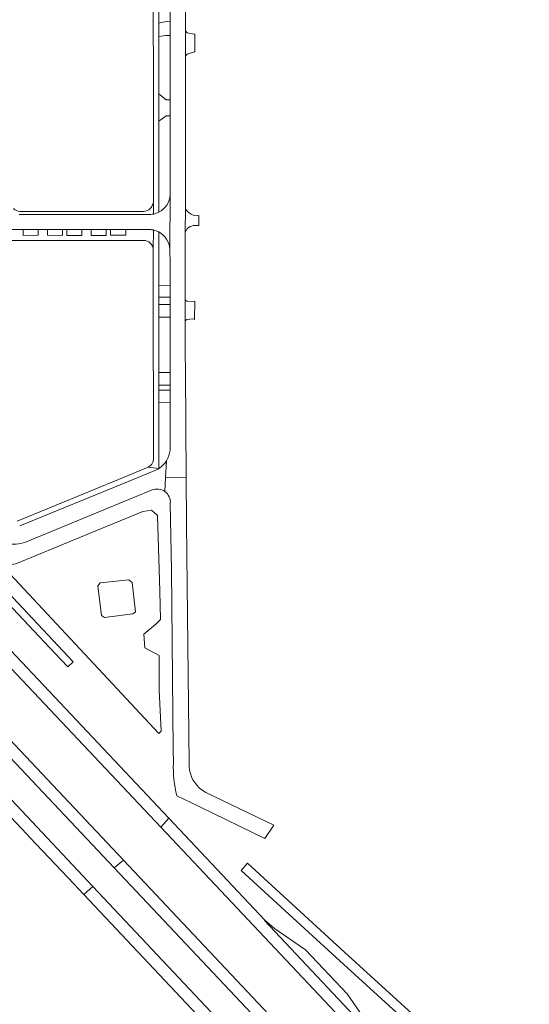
# Model space of a CAD drawing. Header units: metres. Extents: x 166325 to 190320, y 381923 to 404576.
# Tile 85 of 256: x 171335 to 171484, y 385206 to 385496. Entities that reach past the tile are written whole.
import ezdxf

# ---------------------------------------------------------------- set-up
doc = ezdxf.new("R2010")
doc.units = ezdxf.units.M
for name, color, linetype, lineweight in [('B-WE-OG-WATER_MEER-GV', 8, 'Continuous', 18), ('B-WE-VH-VERHARDING_ASFALT-GV', 8, 'Continuous', 18), ('B-WE-VH-VERHARDING_BETONSTRAATSTEEN-GV', 8, 'Continuous', 18), ('B-WE-VH-VERHARDING_HALFVERHARDING-GV', 8, 'Continuous', 18)]:
    doc.layers.add(name, color=color, linetype=linetype, lineweight=lineweight)

msp = doc.modelspace()

# ---------------------------------------------------------------- linework, layer by layer
at = {"layer": 'B-WE-OG-WATER_MEER-GV', "flags": 128}
for points in [[(171351.98, 385343.075), (171333.504, 385335.469), (171331.331, 385335.137), (171328.389, 385336.362), (171328.199, 385336.184), (171330.412, 385333.837), (171375.499, 385285.479), (171376.197, 385286.196), (171375.576, 385298.299), (171375.619, 385308.456), (171371.377, 385310.715), (171371.128, 385314.733), (171374.626, 385317.706), (171376.017, 385319.108), (171375.759, 385327.387), (171375.065, 385349.63), (171373.341, 385351.215), (171370.838, 385350.839)], [(171359.508, 385319.685), (171358.655, 385320.223), (171357.547, 385328.966), (171358.264, 385329.902), (171366.699, 385330.767), (171367.661, 385329.972), (171368.625, 385321.279), (171367.867, 385320.695)]]:
    msp.add_lwpolyline(points, close=True, dxfattribs=at)
at = {"layer": 'B-WE-VH-VERHARDING_ASFALT-GV', "flags": 128}
for points in [[(171178.877, 385472.656), (171176.07, 385475.642), (171174.101, 385472.622), (171181.106, 385465.174), (171252.648, 385389.105), (171332.181, 385304.54), (171376.07, 385257.956), (171378.426, 385260.606), (171330.426, 385311.578), (171254.139, 385392.587)], [(171170.238, 385455.087), (171162.791, 385462.992), (171159.452, 385461.314), (171162.814, 385457.747), (171362.337, 385246.031), (171365.106, 385248.23)]]:
    msp.add_lwpolyline(points, close=True, dxfattribs=at)
for points in [[(171151.692, 385459.159), (171148.218, 385455.914), (171152.953, 385451.074), (171187.714, 385414.055), (171214.325, 385385.796), (171215.154, 385384.916), (171265.299, 385331.667), (171266.154, 385330.759), (171322.384, 385271.047), (171336.732, 385255.876), (171337.593, 385254.966), (171348.888, 385243.023), (171353.483, 385238.144), (171356.099, 385240.482), (171324.611, 385273.911), (171183.609, 385423.664)], [(171406.712, 385230.568), (171378.426, 385260.606), (171376.07, 385257.956), (171461.1, 385167.707)], [(171449.661, 385158.473), (171447.367, 385160.908), (171365.106, 385248.23), (171362.337, 385246.031), (171444.769, 385158.562), (171447.188, 385155.995), (171453.887, 385149.259)], [(171401.586, 385247.34), (171399.702, 385245.255), (171421.875, 385224.93), (171426.459, 385220.727), (171480.864, 385171.075), (171482.689, 385169.409)], [(171484.422, 385171.618), (171482.775, 385173.12), (171429.024, 385222.153), (171401.586, 385247.34)], [(171443.098, 385148.208), (171428.767, 385163.336), (171356.099, 385240.482), (171353.483, 385238.144), (171383.569, 385206.191), (171426.227, 385160.887), (171440.472, 385145.885)], [(171463.561, 385170.208), (171442.288, 385192.741), (171442.17, 385192.635), (171406.579, 385230.495), (171406.712, 385230.568)]]:
    msp.add_lwpolyline(points, dxfattribs=at)
at = {"layer": 'B-WE-VH-VERHARDING_BETONSTRAATSTEEN-GV', "flags": 128}
for points in [[(171375.521, 385490.558), (171375.521, 385494.496), (171375.523, 385505.783), (171375.524, 385510.329), (171375.505, 385532.935), (171375.5, 385538.691), (171373.844, 385538.517), (171373.847, 385533.832), (171373.91, 385441.868), (171373.917, 385438.356)], [(171379.309, 385536.156), (171378.818, 385536.156), (171378.811, 385511.106), (171378.809, 385507.025), (171378.806, 385494.93), (171378.805, 385490.895), (171378.799, 385471.963), (171378.798, 385467.278), (171378.791, 385443.965), (171378.78, 385428.019), (171378.812, 385423.727), (171378.809, 385417.384), (171378.808, 385413.896), (171378.807, 385411.767), (171378.805, 385408.018), (171378.799, 385391.699), (171378.797, 385387.993), (171378.796, 385386.573), (171378.795, 385382.854), (171378.789, 385368.912)], [(171383.302, 385484.942), (171383.303, 385492.233), (171383.308, 385521.242), (171383.309, 385529.127), (171383.311, 385536.058), (171382.808, 385536.058), (171382.786, 385538.779)], [(171375.512, 385438.912), (171375.517, 385465.651), (171375.518, 385473.73), (171375.521, 385490.558)], [(171377.794, 385365.796), (171377.511, 385360.847), (171383.523, 385360.791), (171383.317, 385392.157), (171383.286, 385397.388), (171383.288, 385406.9), (171383.288, 385408.193), (171383.289, 385413.102), (171383.289, 385416.158), (171383.292, 385433.157), (171383.294, 385440.007), (171383.302, 385484.942)], [(171378.78, 385428.019), (171378.791, 385443.965)], [(171373.917, 385438.356), (171373.91, 385441.868)], [(171334.458, 385438.264), (171372.299, 385438.258)], [(171371.008, 385439.119), (171334.732, 385439.12)], [(171383.294, 385440.007), (171383.292, 385433.157)], [(171387.227, 385434.869), (171387.226, 385437.881)], [(171329.936, 385433.767), (171334.341, 385433.77), (171335.616, 385433.771), (171340.031, 385433.775), (171342.763, 385433.777), (171347.185, 385433.781), (171348.467, 385433.782), (171352.876, 385433.785), (171355.629, 385433.787), (171360.051, 385433.791), (171361.314, 385433.792), (171365.751, 385433.795), (171372.838, 385433.8)], [(171372.838, 385433.8), (171365.751, 385433.795), (171365.753, 385432.095), (171361.316, 385432.092), (171361.314, 385433.792), (171360.051, 385433.791), (171360.046, 385432.087), (171355.632, 385432.081), (171355.629, 385433.787), (171352.876, 385433.785), (171352.878, 385432.089), (171348.469, 385432.09), (171348.467, 385433.782), (171347.185, 385433.781), (171347.187, 385432.082), (171342.764, 385432.091), (171342.763, 385433.777), (171340.031, 385433.775), (171340.027, 385432.096), (171335.6, 385432.07), (171335.616, 385433.771), (171334.341, 385433.77)], [(171373.907, 385433.661), (171373.879, 385427.781), (171373.884, 385418.354), (171373.914, 385366.032)], [(171373.879, 385427.781), (171373.907, 385433.661)], [(171375.512, 385408.039), (171375.509, 385411.764), (171375.507, 385413.911), (171375.505, 385417.38), (171375.492, 385433.079)], [(171330.64, 385430.541), (171370.905, 385430.616)], [(171372.389, 385363.865), (171375.548, 385363.516), (171375.532, 385382.865), (171375.529, 385386.58), (171375.528, 385388.012), (171375.525, 385391.732), (171375.512, 385408.039)], [(171377.275, 385356.718), (171377.511, 385360.847), (171377.794, 385365.796)], [(171375.548, 385363.516), (171372.389, 385363.865), (171365.341, 385360.961), (171333.899, 385348.007)], [(171334.597, 385346.597), (171366.273, 385359.561), (171374.775, 385363.095)], [(171383.61, 385347.499), (171383.523, 385360.791), (171377.511, 385360.847), (171377.275, 385356.718)], [(171336.254, 385341.862), (171368.354, 385355.041), (171373.501, 385357.168)], [(171378.882, 385353.273), (171379.193, 385333.82), (171379.743, 385280.935), (171379.777, 385276.926)], [(171384.413, 385276.707), (171383.82, 385329.026), (171383.61, 385347.499)], [(171380.791, 385267.156), (171386.926, 385264.272), (171387.71, 385263.888), (171406.634, 385254.623), (171409.312, 385258.522), (171389.328, 385268.193)]]:
    msp.add_lwpolyline(points, dxfattribs=at)
for points in [[(171378.806, 385494.93), (171377.664, 385494.954), (171375.521, 385494.496), (171375.521, 385490.558), (171377.558, 385490.927), (171378.805, 385490.895)], [(171386.106, 385491.254), (171385.915, 385491.29), (171383.831, 385491.685), (171383.303, 385492.233), (171383.302, 385484.942), (171383.811, 385485.434), (171385.953, 385486.123), (171386.084, 385486.165)], [(171378.799, 385471.963), (171377.702, 385471.962), (171375.518, 385473.73), (171375.517, 385465.651), (171377.688, 385467.255), (171378.798, 385467.278)], [(171340.031, 385433.775), (171335.616, 385433.771), (171335.6, 385432.07), (171340.027, 385432.096)], [(171347.185, 385433.781), (171342.763, 385433.777), (171342.764, 385432.091), (171347.187, 385432.082)], [(171352.876, 385433.785), (171348.467, 385433.782), (171348.469, 385432.09), (171352.878, 385432.089)], [(171360.051, 385433.791), (171355.629, 385433.787), (171355.632, 385432.081), (171360.046, 385432.087)], [(171365.751, 385433.795), (171361.314, 385433.792), (171361.316, 385432.092), (171365.753, 385432.095)], [(171378.809, 385417.384), (171375.505, 385417.38), (171375.507, 385413.911), (171378.808, 385413.896)], [(171378.807, 385411.767), (171375.509, 385411.764), (171375.512, 385408.039), (171378.805, 385408.018)], [(171386.122, 385412.58), (171383.755, 385412.682), (171383.289, 385413.102), (171383.288, 385408.193), (171383.288, 385406.9), (171383.758, 385407.36), (171385.479, 385407.555), (171385.979, 385407.373)], [(171378.799, 385391.699), (171375.525, 385391.732), (171375.528, 385388.012), (171378.797, 385387.993)], [(171378.796, 385386.573), (171375.529, 385386.58), (171375.532, 385382.865), (171378.795, 385382.854)], [(171418.637, 385221.908), (171409.551, 385228.144), (171406.712, 385230.568), (171406.579, 385230.495), (171442.17, 385192.635), (171442.288, 385192.741), (171439.796, 385195.937), (171439.166, 385196.853), (171430.826, 385208.977)]]:
    msp.add_lwpolyline(points, close=True, dxfattribs=at)
at = {"layer": 'B-WE-VH-VERHARDING_BETONSTRAATSTEEN-GV'}
for points in [[(171378.791, 385443.965, -0.2659969), (171375.512, 385438.912)], [(171373.91, 385441.868, -0.3586981), (171371.008, 385439.119)], [(171334.732, 385439.12, -0.1950261), (171332.754, 385439.974)], [(171373.917, 385438.356, -0.0679605), (171372.299, 385438.258)], [(171373.917, 385438.356, 0.0702112), (171375.512, 385438.912)], [(171383.925, 385439.142, -0.0681865), (171383.294, 385440.007)], [(171386.279, 385437.913, -0.1671177), (171383.925, 385439.142)], [(171387.226, 385437.881, -0.0591024), (171386.279, 385437.913)], [(171383.292, 385433.157, -0.2697648), (171385.994, 385435.013)], [(171385.994, 385435.013, -0.0166482), (171386.234, 385435.021)], [(171386.234, 385435.021, -0.0764461), (171387.227, 385434.869)], [(171373.907, 385433.661, 0.0438334), (171372.838, 385433.8)], [(171373.907, 385433.661, -0.0680047), (171375.492, 385433.079)], [(171375.492, 385433.079, -0.2581278), (171378.78, 385428.019)], [(171370.905, 385430.616, -0.3967801), (171373.879, 385427.781)], [(171378.789, 385368.912, -0.1190194), (171377.794, 385365.796)], [(171373.914, 385366.032, -0.2571315), (171372.389, 385363.865)], [(171377.794, 385365.796, -0.1166594), (171375.548, 385363.516)], [(171375.548, 385363.516, -0.0326572), (171374.775, 385363.095)], [(171373.501, 385357.168, -0.2596449), (171377.275, 385356.718)], [(171377.275, 385356.718, -0.2597419), (171378.882, 385353.273)], [(171326.06, 385344.017, 0.3027798), (171336.254, 385341.862)], [(171379.777, 385276.926, 0.0721513), (171380.791, 385267.156)], [(171387.369, 385269.573, -0.2202475), (171384.413, 385276.707)], [(171389.328, 385268.193, -0.0650587), (171387.369, 385269.573)]]:
    msp.add_lwpolyline(points, format="xyb", dxfattribs=at)
at = {"layer": 'B-WE-VH-VERHARDING_HALFVERHARDING-GV', "flags": 128}
msp.add_lwpolyline([(171305.603, 385354.148), (171274.109, 385387.593), (171272.405, 385386.286), (171344.971, 385309.211), (171348.765, 385305.181), (171350.344, 385306.637)], close=True, dxfattribs=at)

doc.saveas('drawing.dxf')
